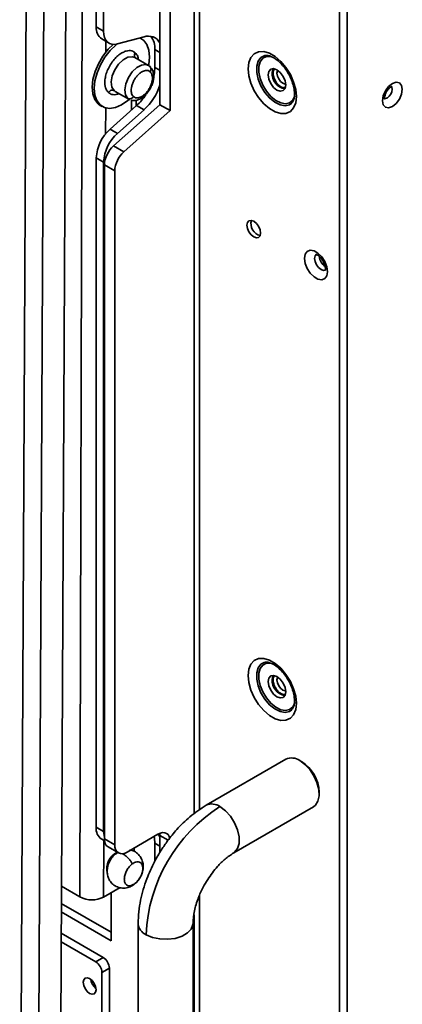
# Model space of a CAD drawing. Header units: millimetres. Extents: x 1 to 1119, y -1 to 863.
# Tile 194 of 211: x 1019 to 1043, y 503 to 563. Entities that reach past the tile are written whole.
import ezdxf

# ---------------------------------------------------------------- set-up
doc = ezdxf.new("R2010")
doc.units = ezdxf.units.MM

msp = doc.modelspace()

# ---------------------------------------------------------------- linework, layer by layer
at = {"color": 7, "linetype": 'Continuous', "lineweight": 35}
for p, q in [((1038.7995, 648.882), (1038.7995, 464.3655)), ((1039.2709, 464.558), (1039.2709, 648.6895)), ((1019.4221, 485.3239), (1020.1423, 630.9182)), ((1021.2163, 630.9147), (1020.4961, 485.3203)), ((1021.83, 486.0815), (1022.5431, 630.253)), ((1024.066, 601.5135), (1024.066, 562.3335)), ((1024.5132, 601.2553), (1024.5132, 562.0753)), ((1023.3038, 597.06), (1023.075, 509.6469)), ((1030.3242, 514.9136), (1030.3242, 594.3247)), ((1027.925, 557.6259), (1027.925, 570.8046)), ((1028.5512, 557.2644), (1028.5512, 570.4431)), ((1024.066, 562.3335), (1024.5132, 562.0753)), ((1025.3452, 561.3035), (1026.9586, 561.7357)), ((1024.3948, 561.6067), (1024.8421, 561.3485)), ((1026.8017, 561.619), (1026.7133, 561.67)), ((1027.6207, 560.9648), (1027.6207, 559.8846)), ((1027.2238, 560.0066), (1026.4036, 560.4801)), ((1027.2923, 559.9566), (1027.2238, 560.0066)), ((1025.2184, 558.427), (1026.0386, 557.9535)), ((1024.3114, 557.5819), (1024.4312, 557.5127)), ((1026.5114, 557.5748), (1024.898, 556.1442)), ((1025.112, 555.1317), (1027.925, 557.6259)), ((1026.0386, 557.9535), (1026.0933, 557.9272)), ((1026.488, 557.554), (1026.4889, 557.9049)), ((1026.5114, 557.5748), (1026.9586, 557.3166)), ((1027.925, 557.6259), (1028.5512, 557.2644)), ((1026.9586, 557.3166), (1025.3452, 555.886)), ((1025.7383, 554.7702), (1028.5512, 557.2644)), ((1024.898, 556.1442), (1025.3452, 555.886)), ((1025.7383, 554.7702), (1025.112, 555.1317)), ((1024.5132, 554.1536), (1024.066, 554.4118)), ((1024.066, 554.4118), (1024.066, 513.8678)), ((1024.5132, 554.1536), (1024.5132, 513.6096)), ((1025.1836, 553.6153), (1024.5574, 553.9768)), ((1024.5574, 513.1596), (1024.5574, 553.9768)), ((1025.1836, 512.7981), (1025.1836, 553.6153)), ((1037.588, 548.4278), (1037.588, 548.4303)), ((1035.5621, 517.9912), (1030.7302, 515.2018)), ((1036.5134, 517.8405), (1036.3955, 517.9085)), ((1037.5739, 515.8674), (1037.5739, 516.0035)), ((1032.3967, 512.3149), (1037.2286, 515.1043)), ((1024.066, 513.8678), (1024.5132, 513.6096)), ((1027.8028, 513.446), (1025.9319, 512.3659)), ((1027.925, 513.3753), (1027.9163, 513.5015)), ((1024.3948, 513.1409), (1024.5647, 513.0429)), ((1025.1836, 512.7981), (1024.5574, 513.1596)), ((1027.6207, 512.8952), (1027.6207, 511.8233)), ((1027.925, 512.3482), (1027.925, 513.3753)), ((1024.7766, 512.6751), (1025.4028, 512.3135)), ((1026.3698, 512.3909), (1026.3704, 512.619)), ((1023.075, 509.6469), (1021.9498, 510.2965)), ((1025.5052, 510.2144), (1024.5118, 509.6444)), ((1024.9757, 506.9922), (1024.9757, 509.9106)), ((1021.9446, 509.2583), (1024.9757, 507.5085)), ((1030.3242, 493.1376), (1030.3242, 509.7425)), ((1021.9421, 508.7435), (1024.9757, 506.9922)), ((1026.597, 508.0429), (1026.597, 483.0023)), ((1029.9303, 483.0023), (1029.9303, 508.0429)), ((1021.9357, 507.4509), (1024.4843, 505.9796)), ((1021.9331, 506.936), (1024.0371, 505.7214)), ((1024.0371, 505.7214), (1024.4843, 505.9796)), ((1024.8585, 505.3315), (1024.4113, 505.0733)), ((1024.4113, 505.0733), (1024.4113, 502.0968)), ((1024.8585, 505.3315), (1024.8585, 502.355))]:
    msp.add_line(p, q, dxfattribs=at)
at = {"color": 8, "linetype": 'Continuous', "lineweight": 35}
for p, q in [((1029.9904, 514.6766), (1029.9904, 594.3243)), ((1024.6474, 561.4608), (1024.6457, 560.8115)), ((1027.6207, 560.9648), (1027.925, 560.7892)), ((1027.925, 559.709), (1027.6207, 559.8846)), ((1025.2184, 558.427), (1025.1498, 558.477)), ((1025.97, 558.0035), (1026.0386, 557.9535)), ((1026.1924, 557.8972), (1026.1908, 557.2905)), ((1024.6328, 555.8653), (1024.6369, 557.4295)), ((1024.5118, 509.6444), (1024.5208, 513.0682)), ((1027.6207, 512.8952), (1027.925, 512.7196)), ((1027.925, 513.3753), (1028.4225, 513.0881)), ((1026.3522, 510.407), (1026.4039, 510.4555)), ((1029.9904, 492.6725), (1029.9904, 508.5637))]:
    msp.add_line(p, q, dxfattribs=at)
at = {"color": 7, "linetype": 'Continuous', "lineweight": 35, "flags": 128}
for points in [[(1024.5132, 562.0753), (1024.5282, 561.8728), (1024.5728, 561.693), (1024.6458, 561.5408), (1024.7452, 561.4201), (1024.8684, 561.3343), (1025.0121, 561.2855), (1025.1725, 561.2752), (1025.3452, 561.3035)], [(1024.3114, 557.5819), (1024.1744, 557.6818), (1023.9783, 557.9382), (1023.8583, 558.2797), (1023.8205, 558.6891), (1023.8667, 559.146), (1023.9947, 559.6273), (1024.1979, 560.1091), (1024.4663, 560.5671), (1024.7864, 560.9783), (1025.0872, 561.2757)], [(1025.3149, 561.2959), (1025.2618, 561.2531), (1024.9061, 560.9092), (1024.5861, 560.498), (1024.3177, 560.04), (1024.1144, 559.5582), (1023.9864, 559.0768), (1023.9402, 558.62), (1023.978, 558.2106), (1024.098, 557.8691), (1024.2941, 557.6127)], [(1027.2397, 560.0198), (1027.2464, 560.0549), (1027.2926, 560.5117), (1027.2548, 560.9211), (1027.1348, 561.2626), (1026.9387, 561.519), (1026.7028, 561.6672)], [(1036.1974, 558.1178), (1036.1549, 558.5462), (1036.03, 558.9987), (1035.8298, 559.449), (1035.5662, 559.871), (1035.2542, 560.2401), (1034.9122, 560.5349), (1034.5599, 560.7383), (1034.2178, 560.8384), (1033.9059, 560.8294), (1033.6422, 560.7119), (1033.442, 560.4926), (1033.3171, 560.1844), (1033.2747, 559.805), (1033.3171, 559.3767), (1033.442, 558.9242), (1033.6422, 558.4738), (1033.9059, 558.0518), (1034.2178, 557.6827), (1034.5599, 557.3879), (1034.9122, 557.1845), (1035.2542, 557.0844), (1035.5662, 557.0934), (1035.8298, 557.2109), (1036.03, 557.4302), (1036.1549, 557.7385), (1036.1974, 558.1178)], [(1034.2369, 560.5917), (1034.0437, 560.4854), (1033.8761, 560.2639), (1033.7891, 559.9555), (1033.7891, 559.5831), (1033.8761, 559.1743), (1034.0437, 558.7593), (1034.2794, 558.3691), (1034.5657, 558.0324), (1034.8815, 557.7744), (1035.2032, 557.6141), (1035.5071, 557.5633), (1035.7706, 557.626), (1035.9112, 557.7261)], [(1027.6207, 559.8846), (1027.6007, 559.5915), (1027.5716, 559.4174)], [(1035.5492, 558.8185), (1035.5088, 558.6075), (1035.3939, 558.4752), (1035.2218, 558.4417), (1035.0189, 558.5123), (1034.8159, 558.6761), (1034.6439, 558.9081), (1034.5289, 559.1732), (1034.4885, 559.4309), (1034.5289, 559.6419), (1034.6439, 559.7742), (1034.8159, 559.8076), (1035.0189, 559.7371), (1035.2218, 559.5733), (1035.3939, 559.3412), (1035.5088, 559.0762), (1035.5492, 558.8185)], [(1034.7242, 559.5669), (1034.7646, 559.778), (1034.7807, 559.8094)], [(1035.0651, 559.7081), (1035.0458, 559.6736), (1035.0188, 559.5329), (1035.0458, 559.3611), (1035.1224, 559.1844), (1035.2371, 559.0297), (1035.3724, 558.9205)], [(1035.3724, 558.9205), (1035.5077, 558.8735), (1035.5472, 558.873)], [(1042.0169, 558.903), (1041.7869, 558.7174), (1041.5919, 558.4544), (1041.4616, 558.154), (1041.4158, 557.862), (1041.4616, 557.6228), (1041.5919, 557.4728), (1041.7869, 557.4349), (1042.0169, 557.5149), (1042.2469, 557.7005), (1042.4419, 557.9635), (1042.5721, 558.2639), (1042.6179, 558.5559), (1042.5721, 558.7951), (1042.4419, 558.9451), (1042.2469, 558.983), (1042.0169, 558.903)], [(1024.2941, 557.6127), (1024.5566, 557.4543), (1024.8721, 557.4017), (1025.225, 557.4577), (1025.5976, 557.6193), (1025.971, 557.8786), (1026.0506, 557.9468)], [(1034.0266, 549.8528), (1033.9952, 550.0532), (1033.9057, 550.2594), (1033.7719, 550.4399), (1033.6141, 550.5673), (1033.4562, 550.6221), (1033.3224, 550.5961), (1033.233, 550.4932), (1033.2016, 550.3291), (1033.233, 550.1287), (1033.3224, 549.9225), (1033.4562, 549.742), (1033.6141, 549.6146), (1033.7719, 549.5598), (1033.9057, 549.5858), (1033.9952, 549.6887), (1034.0266, 549.8528)], [(1038.0806, 547.5125), (1038.0387, 547.8113), (1037.918, 548.1225), (1037.733, 548.4085), (1037.506, 548.6349), (1037.2646, 548.7743), (1037.0376, 548.8099), (1036.8527, 548.7375), (1036.7319, 548.5657), (1036.69, 548.3153), (1036.7319, 548.0164), (1036.8527, 547.7052), (1037.0376, 547.4192), (1037.2646, 547.1928), (1037.506, 547.0534), (1037.733, 547.0178), (1037.918, 547.0903), (1038.0387, 547.2621), (1038.0806, 547.5125)], [(1036.1974, 521.3735), (1036.1549, 521.8018), (1036.03, 522.2543), (1035.8298, 522.7047), (1035.5662, 523.1266), (1035.2542, 523.4958), (1034.9122, 523.7906), (1034.5599, 523.994), (1034.2178, 524.0941), (1033.9059, 524.0851), (1033.6422, 523.9676), (1033.442, 523.7483), (1033.3171, 523.44), (1033.2747, 523.0607), (1033.3171, 522.6323), (1033.442, 522.1798), (1033.6422, 521.7295), (1033.9059, 521.3075), (1034.2178, 520.9384), (1034.5599, 520.6436), (1034.9122, 520.4402), (1035.2542, 520.3401), (1035.5662, 520.349), (1035.8298, 520.4666), (1036.03, 520.6859), (1036.1549, 520.9941), (1036.1974, 521.3735)], [(1034.2369, 523.8474), (1034.0437, 523.741), (1033.8761, 523.5196), (1033.7891, 523.2112), (1033.7891, 522.8388), (1033.8761, 522.4299), (1034.0437, 522.015), (1034.2794, 521.6247), (1034.5657, 521.2881), (1034.8815, 521.03), (1035.2032, 520.8697), (1035.5071, 520.819), (1035.7706, 520.8817), (1035.9112, 520.9818)], [(1035.5492, 522.0742), (1035.5088, 521.8632), (1035.3939, 521.7308), (1035.2218, 521.6974), (1035.0189, 521.768), (1034.8159, 521.9317), (1034.6439, 522.1638), (1034.5289, 522.4289), (1034.4885, 522.6865), (1034.5289, 522.8976), (1034.6439, 523.0299), (1034.8159, 523.0633), (1035.0189, 522.9928), (1035.2218, 522.829), (1035.3939, 522.5969), (1035.5088, 522.3319), (1035.5492, 522.0742)], [(1034.7242, 522.8226), (1034.7646, 523.0336), (1034.7807, 523.065)], [(1035.0651, 522.9637), (1035.0458, 522.9293), (1035.0188, 522.7886), (1035.0458, 522.6168), (1035.1224, 522.4401), (1035.2371, 522.2854), (1035.3724, 522.1762)], [(1035.3724, 522.1762), (1035.5077, 522.1292), (1035.5472, 522.1287)], [(1036.3954, 517.9086), (1036.7133, 517.6746), (1037.0077, 517.357), (1037.2566, 516.9794), (1037.4417, 516.5698), (1037.5492, 516.1585), (1037.5711, 515.7761), (1037.5058, 515.4509), (1037.3582, 515.2071), (1037.2286, 515.1043)], [(1024.5132, 513.6096), (1024.5348, 513.3692), (1024.5574, 513.2751)], [(1028.5284, 513.2123), (1028.4942, 513.3116), (1028.4251, 513.4211), (1028.332, 513.4984), (1028.2186, 513.5404), (1028.0892, 513.5455), (1027.9488, 513.5137), (1027.8028, 513.446)], [(1027.8147, 513.4527), (1027.8157, 513.4517), (1027.925, 513.2916)], [(1027.5701, 513.3116), (1027.5919, 513.2158), (1027.6207, 512.8952)], [(1024.0521, 504.0325), (1024.0224, 504.2216), (1023.9381, 504.416), (1023.8119, 504.5863), (1023.6629, 504.7065), (1023.514, 504.7583), (1023.3878, 504.7337), (1023.3034, 504.6367), (1023.2738, 504.4818), (1023.3034, 504.2927), (1023.3878, 504.0982), (1023.514, 503.9279), (1023.6629, 503.8078), (1023.8119, 503.756), (1023.9381, 503.7805), (1024.0224, 503.8776), (1024.0521, 504.0325)]]:
    msp.add_lwpolyline(points, dxfattribs=at)
at = {"color": 8, "linetype": 'Continuous', "lineweight": 35, "flags": 128}
for points in [[(1026.4036, 560.4801), (1026.256, 560.5306), (1025.9863, 560.5012), (1025.6954, 560.3454), (1025.4184, 560.0821), (1025.1888, 559.7429), (1025.0343, 559.3689), (1024.9734, 559.005), (1025.0135, 558.6953), (1025.1498, 558.477)], [(1036.0943, 558.1642), (1036.0925, 558.1576), (1035.9715, 557.9058), (1035.7799, 557.7444), (1035.5318, 557.6854), (1035.2457, 557.7332), (1034.9428, 557.8841), (1034.6455, 558.1271), (1034.3759, 558.444), (1034.154, 558.8115), (1033.9962, 559.2021), (1033.9143, 559.587), (1033.9143, 559.9377), (1033.9962, 560.228), (1034.154, 560.4365), (1034.3759, 560.5477), (1034.6455, 560.5534), (1034.6503, 560.5526)], [(1027.2238, 560.0066), (1027.0763, 560.0571), (1026.8065, 560.0277), (1026.5156, 559.8719), (1026.2386, 559.6086), (1026.009, 559.2694), (1025.8545, 558.8954), (1025.7936, 558.5315), (1025.8337, 558.2218), (1025.97, 558.0035)], [(1041.9517, 558.7205), (1041.9826, 558.6732), (1042.0051, 558.5559), (1041.9826, 558.4128), (1041.9188, 558.2655), (1041.8232, 558.1366), (1041.7104, 558.0456), (1041.5977, 558.0064), (1041.5021, 558.025), (1041.5008, 558.0258)], [(1037.9461, 547.6042), (1037.8406, 547.5899), (1037.6917, 547.6417), (1037.5429, 547.7618), (1037.4167, 547.9319), (1037.3324, 548.1263), (1037.3028, 548.3153), (1037.3324, 548.47), (1037.4167, 548.5671), (1037.4175, 548.5675)], [(1036.0943, 521.4198), (1036.0925, 521.4132), (1035.9715, 521.1615), (1035.7799, 521.0001), (1035.5318, 520.9411), (1035.2457, 520.9888), (1034.9428, 521.1398), (1034.6455, 521.3827), (1034.3759, 521.6997), (1034.154, 522.0671), (1033.9962, 522.4578), (1033.9143, 522.8427), (1033.9143, 523.1933), (1033.9962, 523.4837), (1034.154, 523.6922), (1034.3759, 523.8034), (1034.6455, 523.8091), (1034.6503, 523.8082)], [(1032.3985, 512.316), (1032.4541, 512.353), (1032.6355, 512.5741), (1032.73, 512.8913), (1032.73, 513.2786), (1032.6355, 513.7048), (1032.4541, 514.1354), (1032.2006, 514.5354), (1031.8955, 514.8724), (1031.5635, 515.1193)], [(1027.0851, 507.3625), (1027.4649, 507.1984), (1027.9094, 507.1027), (1028.3825, 507.0832), (1028.8461, 507.1414), (1029.2624, 507.2726), (1029.5979, 507.4663), (1029.8252, 507.7066), (1029.926, 507.9742), (1029.9303, 508.0432)]]:
    msp.add_lwpolyline(points, dxfattribs=at)
at = {"color": 7, "linetype": 'Continuous', "lineweight": 35}
for centre, radius, start, end in [((1024.8474, 562.2492), 0.786, 173.846241, 234.841696), ((1027.2216, 560.9801), 0.8, 28.447012, 109.191123), ((1026.4008, 561.0352), 1.2219, 356.699904, 36.586318), ((1035.6804, 559.5151), 0.9576, 176.897545, 258.695271), ((1024.6074, 559.8997), 3.4929, 312.308054, 341.766725), ((1024.2913, 560.0403), 3.3178, 312.00073, 326.718665), ((1026.5508, 554.2844), 2.4881, 131.628373, 177.06536), ((1026.9981, 554.0262), 2.4881, 131.628373, 177.06536), ((1026.2139, 553.8919), 1.6587, 131.628364, 177.065357), ((1026.8401, 553.5303), 1.6587, 131.628364, 177.065357), ((1034.2023, 550.4305), 0.7614, 165.50267, 254.491451), ((1038.4501, 548.5286), 0.8679, 186.667291, 233.397097), ((1035.6804, 522.7708), 0.9576, 176.897751, 258.695075), ((1035.9081, 517.2362), 0.8304, 54.068835, 114.621044), ((1035.314, 515.9235), 2.2613, 2.027311, 57.972908), ((1036.7705, 506.9418), 9.6945, 122.487328, 177.512672), ((1024.813, 513.7679), 0.7536, 172.387347, 236.300575), ((1025.068, 513.0987), 0.5142, 173.202833, 235.485234), ((1025.6398, 512.7241), 0.4622, 170.785794, 309.203222), ((1025.8753, 511.3232), 1.1743, 118.047162, 190.666773), ((1023.7959, 511.0369), 1.5658, 242.588293, 297.211324), ((1023.5989, 505.0364), 0.8132, 2.604776, 57.395224), ((1024.0461, 505.2945), 0.8132, 2.604776, 57.395224), ((1024.5949, 504.7951), 0.8786, 188.582955, 231.411975)]:
    msp.add_arc(centre, radius, start, end, dxfattribs=at)
at = {"color": 8, "linetype": 'Continuous', "lineweight": 35}
for centre, radius, start, end in [((1031.0769, 514.4544), 0.8239, 53.802421, 114.892083), ((1027.4176, 508.1164), 0.824, 185.156495, 246.201363)]:
    msp.add_arc(centre, radius, start, end, dxfattribs=at)
at = {"color": 7, "linetype": 'Continuous', "lineweight": 35}
for points, knots in [([(1024.8018, 558.3626), (1024.7482, 558.4263), (1024.6268, 558.5707), (1024.5723, 558.8826), (1024.5955, 559.2118), (1024.6662, 559.5118), (1024.794, 559.8321), (1024.9751, 560.146), (1025.1952, 560.4247), (1025.4334, 560.645), (1025.6684, 560.7965), (1025.9392, 560.9016), (1026.2142, 560.9155), (1026.3646, 560.814), (1026.431, 560.7691)], [0, 0, 0, 0, 0.0903184, 0.2045631, 0.2714199, 0.3439362, 0.4207855, 0.5, 0.5792145, 0.6560638, 0.7285803, 0.7954369, 0.9096816, 1, 1, 1, 1]), ([(1034.2473, 560.5911), (1034.2527, 560.5941), (1034.2923, 560.6156), (1034.4092, 560.6169), (1034.624, 560.5701), (1034.8842, 560.4381), (1035.1625, 560.2224), (1035.4319, 559.936), (1035.6732, 559.5946), (1035.8698, 559.2191), (1036.007, 558.8365), (1036.072, 558.5171), (1036.078, 558.3455), (1036.0802, 558.2811)], [0, 0, 0, 0, 0.0158163, 0.1167579, 0.2128372, 0.3155063, 0.4176993, 0.5208501, 0.6250959, 0.729879, 0.8344286, 0.9378732, 1, 1, 1, 1]), ([(1027.3622, 559.8842), (1027.3365, 559.9128), (1027.2835, 559.9716), (1027.2173, 560.0082), (1027.1833, 560.027)], [0, 0, 0, 0, 0.4852528, 1, 1, 1, 1]), ([(1027.3588, 559.8824), (1027.3553, 559.8913), (1027.3424, 559.9239), (1027.3134, 559.9428), (1027.2923, 559.9566)], [0, 0, 0, 0, 0.2729072, 1, 1, 1, 1]), ([(1026.3181, 558.1178), (1026.2847, 558.1576), (1026.209, 558.2476), (1026.1751, 558.4419), (1026.1895, 558.6471), (1026.2336, 558.8341), (1026.3132, 559.0336), (1026.4261, 559.2293), (1026.5633, 559.4029), (1026.7117, 559.5402), (1026.8581, 559.6347), (1027.0269, 559.7001), (1027.1983, 559.7088), (1027.292, 559.6455), (1027.3334, 559.6176)], [0, 0, 0, 0, 0.09031839, 0.20456322, 0.27141996, 0.3439362, 0.42078577, 0.50000019, 0.57921455, 0.65606351, 0.72858018, 0.79543672, 0.9096819, 1, 1, 1, 1]), ([(1026.1924, 557.8972), (1026.2048, 557.8929), (1026.2679, 557.8713), (1026.4426, 557.8727), (1026.6962, 557.9425), (1026.9566, 558.1198), (1027.1866, 558.3586), (1027.3609, 558.6318), (1027.4766, 558.912), (1027.5372, 559.1507), (1027.5558, 559.3846), (1027.529, 559.592), (1027.4655, 559.7627), (1027.3957, 559.8448), (1027.3622, 559.8842)], [0, 0, 0, 0, 0.0157259, 0.0795553, 0.2012647, 0.3054552, 0.3990851, 0.5269993, 0.6033616, 0.6848348, 0.7682491, 0.8503057, 0.9281962, 1, 1, 1, 1]), ([(1027.3334, 559.6176), (1027.3668, 559.5779), (1027.4425, 559.4879), (1027.4764, 559.2935), (1027.462, 559.0884), (1027.4179, 558.9014), (1027.3383, 558.7018), (1027.2254, 558.5061), (1027.0882, 558.3325), (1026.9398, 558.1952), (1026.7934, 558.1008), (1026.6246, 558.0353), (1026.4532, 558.0266), (1026.3595, 558.0899), (1026.3181, 558.1178)], [0, 0, 0, 0, 0.0903184, 0.2045632, 0.2714198, 0.3439363, 0.4207854, 0.4999998, 0.5792149, 0.6560638, 0.7285804, 0.795437, 0.9096813, 1, 1, 1, 1]), ([(1034.7832, 559.5329), (1034.7882, 559.6027), (1034.7963, 559.7145), (1034.8575, 559.7703), (1034.8805, 559.7912)], [0, 0, 0, 0, 0.6244261, 1, 1, 1, 1]), ([(1035.5202, 558.6703), (1035.4927, 558.662), (1035.416, 558.6391), (1035.2534, 558.7049), (1035.0695, 558.851), (1034.9133, 559.063), (1034.8044, 559.3068), (1034.7902, 559.4575), (1034.7832, 559.5329)], [0, 0, 0, 0, 0.1002577, 0.2802099, 0.4601622, 0.6401011, 0.820052, 1, 1, 1, 1]), ([(1041.5472, 557.9828), (1041.5482, 557.9813), (1041.5526, 557.9742), (1041.5405, 558.0091), (1041.5431, 558.0907), (1041.5677, 558.2118), (1041.6239, 558.355), (1041.7112, 558.5019), (1041.8128, 558.6205), (1041.8874, 558.6802), (1041.9374, 558.7115), (1041.9756, 558.7278), (1041.9781, 558.7277), (1041.9794, 558.7277)], [0, 0, 0, 0, 0.027022, 0.1264559, 0.2267832, 0.3318298, 0.4475784, 0.5717084, 0.6977382, 0.8036186, 0.8380645, 0.9160941, 1, 1, 1, 1]), ([(1024.8018, 558.3626), (1024.827, 558.3927), (1024.8794, 558.4555), (1024.9835, 558.5011), (1025.0789, 558.5076), (1025.1268, 558.4869), (1025.1498, 558.477)], [0, 0, 0, 0, 0.2702693, 0.5624533, 0.7897699, 1, 1, 1, 1]), ([(1025.97, 558.0035), (1026.0003, 557.9915), (1026.0633, 557.9667), (1026.1701, 557.9904), (1026.2597, 558.0447), (1026.2991, 558.0941), (1026.3181, 558.1178)], [0, 0, 0, 0, 0.27024, 0.5624309, 0.789736, 1, 1, 1, 1]), ([(1036.0802, 558.2811), (1036.0786, 558.23), (1036.074, 558.0817), (1036.024, 557.89), (1035.9601, 557.769), (1035.9191, 557.7389), (1035.9098, 557.7321)], [0, 0, 0, 0, 0.18585954, 0.53968639, 0.89547916, 1, 1, 1, 1]), ([(1037.391, 548.5554), (1037.3885, 548.5553), (1037.3817, 548.5551), (1037.4442, 548.5402), (1037.5467, 548.4751), (1037.6715, 548.3583), (1037.7942, 548.1933), (1037.8932, 547.9974), (1037.9456, 547.8173), (1037.9559, 547.6931), (1037.9502, 547.6149), (1037.9344, 547.585), (1037.9399, 547.5911), (1037.9406, 547.592)], [0, 0, 0, 0, 0.0573013, 0.1555911, 0.2561381, 0.3622327, 0.4780446, 0.6001486, 0.7221248, 0.8148159, 0.8817581, 0.9835974, 1, 1, 1, 1]), ([(1034.2473, 523.8468), (1034.2527, 523.8497), (1034.2923, 523.8713), (1034.4092, 523.8725), (1034.624, 523.8257), (1034.8842, 523.6938), (1035.1625, 523.4781), (1035.4319, 523.1916), (1035.6732, 522.8502), (1035.8698, 522.4747), (1036.007, 522.0922), (1036.072, 521.7727), (1036.078, 521.6011), (1036.0802, 521.5367)], [0, 0, 0, 0, 0.01581627, 0.11675828, 0.21283738, 0.31550636, 0.41769922, 0.52084999, 0.62509606, 0.72987883, 0.83442892, 0.93787265, 1, 1, 1, 1]), ([(1034.7832, 522.7886), (1034.7882, 522.8584), (1034.7963, 522.9702), (1034.8575, 523.026), (1034.8805, 523.0469)], [0, 0, 0, 0, 0.6244247, 1, 1, 1, 1]), ([(1035.5202, 521.9259), (1035.4927, 521.9177), (1035.416, 521.8948), (1035.2534, 521.9606), (1035.0695, 522.1067), (1034.9133, 522.3186), (1034.8044, 522.5625), (1034.7902, 522.7132), (1034.7832, 522.7886)], [0, 0, 0, 0, 0.1002575, 0.2802099, 0.4601624, 0.6401018, 0.8200516, 1, 1, 1, 1]), ([(1036.0802, 521.5367), (1036.0786, 521.4857), (1036.074, 521.3373), (1036.024, 521.1457), (1035.9601, 521.0247), (1035.9191, 520.9946), (1035.9098, 520.9878)], [0, 0, 0, 0, 0.18585907, 0.53968589, 0.89547786, 1, 1, 1, 1]), ([(1030.7303, 515.2018), (1030.3924, 514.9813), (1029.7688, 514.5742), (1028.9893, 513.8022), (1028.4269, 513.1158), (1027.976, 512.4606), (1027.534, 511.699), (1027.0752, 510.675), (1026.6828, 509.3888), (1026.6268, 508.5102), (1026.597, 508.0427)], [0, 0, 0, 0, 0.1507771, 0.2782689, 0.3771699, 0.4501736, 0.5441666, 0.67003, 0.8244342, 1, 1, 1, 1]), ([(1025.2827, 512.2868), (1025.2396, 512.2544), (1025.1351, 512.1758), (1025.0529, 512.0716), (1025.0046, 512.0103)], [0, 0, 0, 0, 0.4121912, 1, 1, 1, 1]), ([(1025.3975, 512.3561), (1025.3707, 512.3449), (1025.3291, 512.3273), (1025.2949, 512.2975), (1025.2827, 512.2868)], [0, 0, 0, 0, 0.64290286, 1, 1, 1, 1]), ([(1026.3528, 510.4064), (1026.3956, 510.439), (1026.5042, 510.5217), (1026.6263, 510.6671), (1026.7688, 510.8852), (1026.8572, 511.0993), (1026.9086, 511.3559), (1026.9167, 511.5843), (1026.8623, 511.8554), (1026.7278, 512.1202), (1026.5078, 512.3374), (1026.2759, 512.4687), (1026.122, 512.4821), (1026.0735, 512.4863)], [0, 0, 0, 0, 0.0601974, 0.1527461, 0.2081683, 0.3475654, 0.4041676, 0.500206, 0.6023612, 0.7127162, 0.8277596, 0.9457179, 1, 1, 1, 1]), ([(1029.9303, 508.043), (1029.9474, 508.2938), (1029.9799, 508.7722), (1030.2182, 509.5401), (1030.5094, 510.1837), (1030.8938, 510.8458), (1031.3487, 511.4429), (1031.893, 511.9835), (1032.2213, 512.1995), (1032.3966, 512.3148)], [0, 0, 0, 0, 0.16992, 0.3241255, 0.4526171, 0.5496714, 0.7257253, 0.8535771, 1, 1, 1, 1]), ([(1024.9106, 511.8703), (1024.855, 511.7558), (1024.7769, 511.5948), (1024.7273, 511.337), (1024.7186, 511.1091), (1024.7732, 510.8375), (1024.9078, 510.5739), (1025.1273, 510.3522), (1025.4159, 510.2078), (1025.7369, 510.1652), (1026.0459, 510.2275), (1026.2496, 510.3208), (1026.3404, 510.3961), (1026.3528, 510.4064)], [0, 0, 0, 0, 0.1259552, 0.1771009, 0.2638786, 0.3561833, 0.4558935, 0.559848, 0.666432, 0.7764496, 0.8808658, 0.9837239, 1, 1, 1, 1]), ([(1025.0046, 512.0103), (1025.0005, 512.0058), (1024.9634, 511.9639), (1024.9355, 511.9144), (1024.9106, 511.8703)], [0, 0, 0, 0, 0.1078773, 1, 1, 1, 1]), ([(1026.4039, 510.4555), (1026.3406, 510.416), (1026.2138, 510.3369), (1026.0341, 510.3171), (1025.888, 510.3754), (1025.7912, 510.5114), (1025.7548, 510.7081), (1025.7828, 510.9437), (1025.8722, 511.1917), (1026.0127, 511.4234), (1026.1486, 511.5719), (1026.2299, 511.6351), (1026.2493, 511.6502)], [0, 0, 0, 0, 0.1073728, 0.2147448, 0.3221176, 0.4294895, 0.536863, 0.6442354, 0.7516077, 0.8589802, 0.9663525, 1, 1, 1, 1]), ([(1026.2493, 511.6502), (1026.3127, 511.6897), (1026.4394, 511.7687), (1026.6191, 511.7885), (1026.7653, 511.7302), (1026.8621, 511.5943), (1026.8985, 511.3976), (1026.8705, 511.162), (1026.7811, 510.9139), (1026.6405, 510.6823), (1026.5047, 510.5337), (1026.4233, 510.4706), (1026.4039, 510.4555)], [0, 0, 0, 0, 0.1073728, 0.2147447, 0.3221175, 0.4294893, 0.5368629, 0.6442353, 0.7516075, 0.8589793, 0.9663515, 1, 1, 1, 1])]:
    msp.add_open_spline(points, degree=3, knots=knots, dxfattribs=at)
at = {"color": 8, "linetype": 'Continuous', "lineweight": 35}
for points, knots in [([(1026.4038, 560.5031), (1026.3919, 560.5342), (1026.37, 560.5913), (1026.3859, 560.689), (1026.4164, 560.7431), (1026.431, 560.7691)], [0, 0, 0, 0, 0.3848945, 0.7044248, 1, 1, 1, 1]), ([(1026.431, 560.7691), (1026.4881, 560.7083), (1026.584, 560.606), (1026.6063, 560.4294), (1026.6153, 560.3579)], [0, 0, 0, 0, 0.5951656, 1, 1, 1, 1]), ([(1027.3334, 559.6176), (1027.3514, 559.6515), (1027.3889, 559.722), (1027.392, 559.8209), (1027.3671, 559.8669), (1027.3588, 559.8824)], [0, 0, 0, 0, 0.38022353, 0.79123786, 1, 1, 1, 1]), ([(1025.4436, 558.2969), (1025.4108, 558.2832), (1025.2559, 558.2184), (1025.0189, 558.2189), (1024.8683, 558.3186), (1024.8018, 558.3626)], [0, 0, 0, 0, 0.1304971, 0.6160992, 1, 1, 1, 1]), ([(1025.4064, 512.3321), (1025.4056, 512.3322), (1025.3622, 512.3374), (1025.3188, 512.3214), (1025.2888, 512.2916), (1025.2833, 512.2862)], [0, 0, 0, 0, 0.0155704, 0.8201123, 1, 1, 1, 1]), ([(1026.2493, 511.6502), (1026.2181, 511.7042), (1026.1526, 511.8177), (1026.0214, 511.9836), (1025.8677, 512.1328), (1025.7366, 512.2328), (1025.6659, 512.2616), (1025.6483, 512.2687)], [0, 0, 0, 0, 0.2031823, 0.42720674, 0.66765032, 0.91725062, 1, 1, 1, 1]), ([(1024.7337, 511.2718), (1024.7318, 511.2715), (1024.7184, 511.2691), (1024.7055, 511.2721), (1024.6944, 511.2747)], [0, 0, 0, 0, 0.1356154, 1, 1, 1, 1])]:
    msp.add_open_spline(points, degree=3, knots=knots, dxfattribs=at)

doc.saveas('drawing.dxf')
